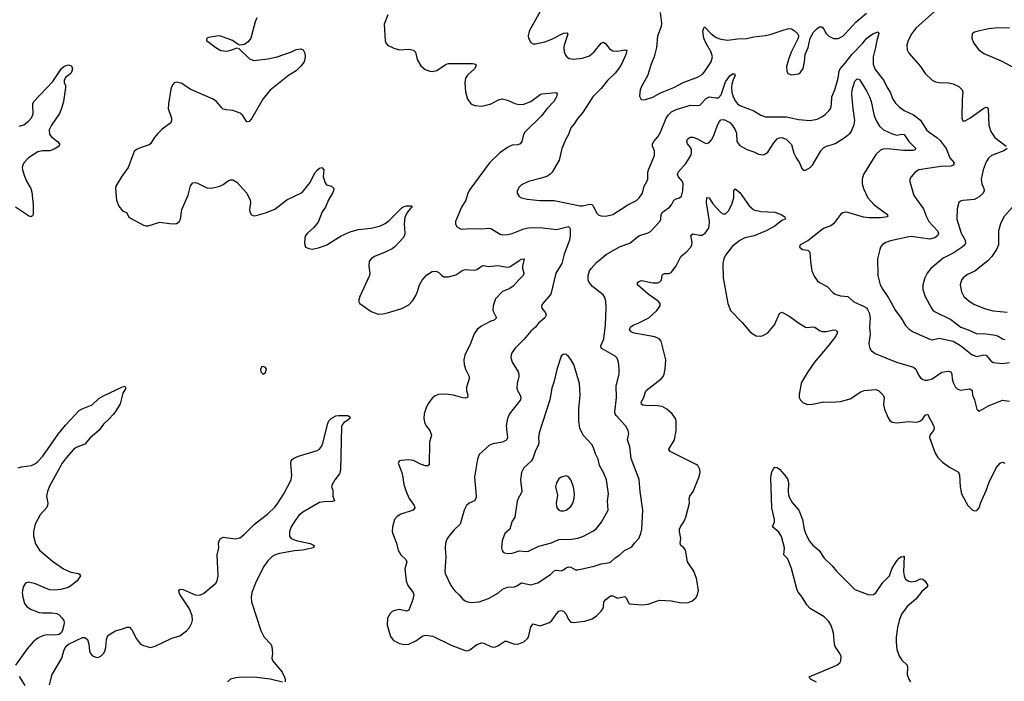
# Model space of a CAD drawing. Header units: inches. Extents: x 1305449 to 1407403, y 744709 to 841554.
# Tile 13 of 114: x 1324835 to 1333225, y 774213 to 779848. Entities that reach past the tile are written whole.
import ezdxf

# ---------------------------------------------------------------- set-up
doc = ezdxf.new("R2010")
doc.units = ezdxf.units.IN
doc.header["$MEASUREMENT"] = 0
doc.layers.add('B3727', color=7, linetype='Continuous')
doc.layers.add('B3737', color=7, linetype='Continuous')

msp = doc.modelspace()

# ---------------------------------------------------------------- linework, layer by layer
at = {"layer": 'B3727', "color": 6}
for points, elevation in [([(1329298.7, 779970), (1329175.1, 779750), (1329167.3, 779710), (1329169.7, 779690), (1329190, 779653.4), (1329210, 779643.1), (1329230, 779642.9), (1329310, 779659.9), (1329370, 779682.1), (1329470, 779732.1), (1329495.7, 779735.7), (1329505.3, 779725.3), (1329474.1, 779630), (1329470.4, 779610), (1329473.7, 779573.7), (1329485.1, 779545.1), (1329497, 779530), (1329517.4, 779517.4), (1329550, 779510.7), (1329630, 779521), (1329690, 779541), (1329730, 779574.3), (1329790, 779646.7), (1329810, 779656.8), (1329830, 779641.6), (1329859.9, 779599.9), (1329890, 779581.7), (1329930, 779579.6), (1329991.5, 779591.5), (1330000, 779589.4)], 1400), ([(1326856.2, 779863.8), (1326841.1, 779830), (1326803.6, 779690), (1326782.2, 779657.8), (1326750, 779635.1), (1326710.9, 779630.9), (1326695.5, 779635.5), (1326648.7, 779670), (1326550, 779707.7), (1326530, 779709), (1326443.2, 779696.8), (1326428.1, 779690), (1326428, 779670), (1326505.2, 779610), (1326550, 779586.1), (1326599.5, 779580.5), (1326633.2, 779586.8), (1326687.5, 779607.5), (1326703.4, 779603.4), (1326793.4, 779513.4), (1326830, 779501.4), (1326950, 779513.4), (1327030, 779530.1), (1327150, 779574.4), (1327190, 779594), (1327230, 779600.9), (1327250.5, 779590.5), (1327263.2, 779563.2), (1327267.5, 779530), (1327258.2, 779490), (1327230, 779451), (1327190, 779412.4), (1327126.3, 779373.7), (1326970, 779247.1), (1326906.3, 779170), (1326810, 779002.4), (1326790, 778982), (1326770, 778978.4), (1326734.3, 779034.3), (1326712.7, 779052.7), (1326650, 779073.6), (1326590, 779079), (1326570, 779085.2), (1326555.9, 779095.9), (1326511.2, 779150), (1326484, 779170), (1326294.1, 779254.1), (1326210, 779306.5), (1326170, 779316.2), (1326150.2, 779309.8), (1326133.1, 779286.9), (1326123.3, 779256.7), (1326101.9, 779130), (1326101.2, 779090), (1326128, 779010), (1326128.4, 778990), (1326122, 778970), (1326050, 778914.4), (1326010, 778876.8), (1325979.7, 778840.3), (1325950, 778791.7), (1325938.1, 778781.9), (1325870, 778759.9), (1325830, 778741.4), (1325810, 778726), (1325760.5, 778590), (1325702.7, 778510), (1325654.2, 778430), (1325650.2, 778410), (1325660.9, 778310), (1325679.8, 778259.8), (1325710, 778219), (1325744.8, 778204.8), (1325764.2, 778170), (1325777.7, 778157.7), (1325890, 778097), (1325910, 778092), (1325930, 778093.4), (1326030, 778123.1), (1326110, 778111.8), (1326150, 778108.9), (1326170, 778112), (1326193.3, 778126.7), (1326205.4, 778150), (1326215.5, 778230), (1326270, 778352.7), (1326290, 778432.4), (1326310, 778459.7), (1326330, 778462.2), (1326350, 778456.6), (1326430, 778416.9), (1326470, 778411.5), (1326540.9, 778430), (1326570, 778444.9), (1326610, 778474.7), (1326630, 778482.7), (1326650, 778483.2), (1326684.9, 778464.9), (1326771.3, 778370), (1326797.8, 778310), (1326800.7, 778290), (1326793, 778230), (1326795.5, 778210), (1326810, 778184.6), (1326830, 778178.2), (1326850, 778180.2), (1326930, 778203.2), (1327010, 778234.8), (1327110, 778313.2), (1327242.8, 778377.2), (1327310, 778462), (1327350, 778542.7), (1327373.5, 778570), (1327390, 778582.6), (1327410, 778588.8), (1327425.2, 778570), (1327422, 778510), (1327437.6, 778457.6), (1327450, 778442.3), (1327490.6, 778430), (1327511.6, 778410), (1327509, 778390), (1327499.7, 778370), (1327466.3, 778313.7), (1327440.7, 778250), (1327413.4, 778210), (1327377, 778123), (1327342.5, 778077.5), (1327287.3, 778030), (1327271.4, 778010), (1327263.9, 777990), (1327262.3, 777942.3), (1327270.4, 777910.4), (1327297.7, 777897.7), (1327330, 777894.7), (1327390, 777907.5), (1327452, 777930), (1327573, 778007), (1327650, 778042), (1327718, 778062), (1327830, 778071), (1327910, 778092.9), (1327950, 778112.9), (1327983.8, 778136.2), (1328090, 778245), (1328110, 778256.5), (1328130, 778261.3), (1328170, 778263), (1328178.7, 778250), (1328162.4, 778237.6), (1328135.7, 778204.3), (1328116.8, 778163.2), (1328109.8, 778110), (1328117.2, 778030), (1328113.1, 778010), (1328102.1, 777990), (1328030, 777912.4), (1328010, 777896.6), (1327950, 777867), (1327857.2, 777830), (1327828.4, 777810), (1327811.6, 777790), (1327809.6, 777750), (1327819.3, 777690), (1327815.4, 777670), (1327732.7, 777490), (1327722, 777450), (1327733.4, 777430), (1327830, 777362.2), (1327890, 777341.1), (1327930, 777341.7), (1327970, 777350.1), (1328092.1, 777387.9), (1328150, 777418.8), (1328184.5, 777455.5), (1328210, 777498.2), (1328225.8, 777534.2), (1328242.1, 777590), (1328263.7, 777630), (1328304.8, 777675.2), (1328350, 777702), (1328370, 777706.2), (1328390, 777703.8), (1328410, 777692.8), (1328430, 777671.8), (1328450, 777659.1), (1328490, 777658), (1328550, 777675.3), (1328610, 777714.8), (1328630, 777719.2), (1328710, 777714.2), (1328730, 777719.3), (1328770, 777749.4), (1328786.5, 777753.5), (1328830, 777745.3), (1328910, 777755.1), (1328990, 777739.5), (1329010, 777742.6), (1329090, 777798.1), (1329110, 777807.5), (1329132.9, 777810), (1329118.6, 777750), (1329119.4, 777730), (1329130.8, 777690), (1329124.9, 777670), (1329086.6, 777633.4), (1329040.6, 777579.4), (1329010, 777558.9), (1328948.4, 777531.6), (1328890.4, 777470), (1328868.9, 777410), (1328865.8, 777370), (1328897.5, 777310), (1328895, 777305), (1328877.7, 777290), (1328850, 777281.2), (1328765, 777235), (1328732, 777208), (1328708.7, 777171.3), (1328676.8, 777090), (1328628.4, 776990), (1328618.8, 776950), (1328621.9, 776910), (1328634.9, 776870), (1328663.8, 776810), (1328664.2, 776790), (1328641.2, 776718.8), (1328643, 776690), (1328653.8, 776650), (1328651.5, 776630), (1328630, 776624.3), (1328610, 776626.8), (1328530, 776650.5), (1328490, 776656.6), (1328430, 776658.9), (1328404.5, 776655.5), (1328375, 776645), (1328352, 776628), (1328323.2, 776590), (1328301.2, 776550), (1328281.1, 776490), (1328277.5, 776450), (1328287.1, 776410), (1328297.3, 776390), (1328330, 776349.4), (1328343.8, 776310), (1328328.1, 776250), (1328322.8, 776057.2), (1328312.6, 776047.4), (1328290, 776048.3), (1328244.9, 776064.9), (1328190, 776092.6), (1328150, 776098.9), (1328085.3, 776094.7), (1328070, 776089.5), (1328058.9, 776070), (1328090.1, 775990.1), (1328100.9, 775950), (1328108.8, 775890), (1328127.4, 775830), (1328153.8, 775770), (1328195.1, 775710), (1328202.2, 775690), (1328188.7, 775670), (1328083.7, 775636.3), (1328050, 775616.8), (1328029.4, 775590), (1328011.3, 775530), (1328009.8, 775490), (1328013.9, 775470), (1328044.3, 775390), (1328059, 775330), (1328082.9, 775290), (1328125.1, 775250), (1328132.5, 775230), (1328117, 775170), (1328128.9, 775070), (1328143.1, 775030), (1328186.2, 774970), (1328191.9, 774950), (1328186.1, 774910), (1328150, 774819.6), (1328130, 774811), (1328070, 774823.9), (1328030, 774816.8), (1328010, 774807.4), (1327990.3, 774790), (1327969.4, 774750), (1327966.4, 774690), (1327993.5, 774593.5), (1328021.4, 774561.4), (1328070, 774534.5), (1328110, 774525.6), (1328150, 774530.2), (1328210, 774558), (1328270, 774601.7), (1328295.3, 774604.7), (1328356.3, 774596.3), (1328510, 774520.1), (1328630, 774474.4), (1328650, 774473.1), (1328670, 774480.6), (1328730, 774526.6), (1328770, 774541), (1328790, 774539.2), (1328850, 774508.8), (1328870, 774504.6), (1328890, 774506.3), (1328910, 774514.3), (1328970, 774554.5), (1328983.8, 774556.2), (1329050, 774530.1), (1329088.6, 774531.4), (1329130, 774549.4), (1329162.7, 774577.3), (1329170.4, 774590), (1329190, 774675.6), (1329210, 774703.9), (1329270, 774684.6), (1329350, 774712.7), (1329370, 774730.7), (1329410, 774789), (1329430, 774809.1), (1329450, 774815.6), (1329470, 774809.5), (1329490, 774783.5), (1329510, 774738.6), (1329530, 774715.9), (1329550, 774713), (1329650, 774725.9), (1329713.9, 774746.1), (1329750, 774769.5), (1329790, 774810.8), (1329803.9, 774830), (1329810, 774847.6), (1329813.1, 774890), (1329828.9, 774910), (1329870, 774941.9), (1329890, 774941), (1329930, 774921.7), (1329990, 774934.2), (1330000, 774925.8)], 1200), ([(1327971.4, 779888.6), (1327940.8, 779810), (1327948.6, 779668.6), (1327953.6, 779650), (1327968.9, 779630), (1328023.9, 779603.9), (1328070, 779591.3), (1328150, 779596.9), (1328189.5, 779589.5), (1328207.2, 779570), (1328222.3, 779510), (1328254.2, 779454.2), (1328290, 779423.8), (1328330, 779408.6), (1328350, 779406.3), (1328390, 779414.4), (1328469, 779470), (1328490, 779475.5), (1328694.3, 779474.3), (1328722.4, 779470), (1328723, 779450), (1328710.6, 779430), (1328650, 779375.5), (1328632.6, 779350), (1328626.6, 779310), (1328634.1, 779234.1), (1328651, 779171), (1328676.5, 779136.5), (1328690, 779126), (1328715.7, 779115.7), (1328770, 779110.1), (1328810, 779118.5), (1328852.2, 779132.2), (1328913.8, 779166.2), (1328947.1, 779172.9), (1328990, 779162.3), (1329052.8, 779132.8), (1329090, 779126.2), (1329130, 779127.2), (1329190, 779150.9), (1329270, 779210.7), (1329284.5, 779215.5), (1329407.5, 779227.5), (1329416, 779216), (1329410.1, 779190), (1329387.5, 779150), (1329329.7, 779090.3), (1329281.6, 779030), (1329139.3, 778890), (1329127.8, 778870), (1329112.9, 778810), (1329098.8, 778790), (1329078.3, 778781.7), (1329030, 778778.6), (1328990, 778760.2), (1328925.9, 778714.1), (1328837.5, 778630), (1328670, 778401.9), (1328654.6, 778370), (1328636.7, 778310), (1328599, 778250), (1328547.8, 778130), (1328548, 778110), (1328557.7, 778090), (1328590, 778067.5), (1328610, 778064.8), (1328670, 778070.7), (1328770, 778067.4), (1328830, 778073.4), (1328850, 778068.5), (1328930, 778021.7), (1328950, 778016), (1328990, 778017.8), (1329030, 778026.4), (1329130, 778067.6), (1329170, 778076.4), (1329270, 778077.7), (1329410, 778059.9), (1329510, 778087), (1329519.2, 778079.2), (1329525.2, 778065.2), (1329525.7, 778010), (1329518.9, 777970), (1329473.2, 777850), (1329453.9, 777770), (1329403, 777690), (1329361.1, 777510), (1329291.3, 777430), (1329281.5, 777410), (1329284.4, 777390), (1329314.7, 777350), (1329319.6, 777330), (1329308.4, 777310), (1329255.7, 777264.3), (1329228.7, 777230), (1329190, 777194.7), (1329132.7, 777127.3), (1329057.8, 777050), (1329029.3, 777010), (1329022.3, 776990), (1329019.7, 776970), (1329030.1, 776930), (1329082.1, 776850), (1329089.4, 776830), (1329089.1, 776810), (1329073.9, 776750), (1329071.8, 776710), (1329075.7, 776690), (1329099, 776650), (1329105.4, 776630), (1329101, 776610), (1329008.3, 776490), (1328990.7, 776450), (1328981.4, 776390), (1328991.1, 776290), (1328986.3, 776273.7), (1328976.5, 776263.5), (1328950, 776250.7), (1328865.6, 776234.4), (1328836.8, 776223.2), (1328750, 776144.6), (1328735.3, 776104.7), (1328709.2, 775950.8), (1328724.4, 775790), (1328722.3, 775770), (1328708.9, 775751.1), (1328663.7, 775730), (1328642.8, 775710), (1328622.6, 775670), (1328588.7, 775551.3), (1328536.4, 775503.6), (1328491.9, 775450), (1328475.4, 775424.6), (1328462.1, 775390), (1328459, 775350), (1328464.7, 775270), (1328456.2, 775150), (1328460.5, 775130), (1328509.4, 775029.4), (1328542.3, 774982.3), (1328579.4, 774950), (1328610, 774911.4), (1328630, 774897.7), (1328650, 774889.4), (1328684.1, 774884.1), (1328750, 774889.8), (1328830, 774917.1), (1328913.6, 774966.4), (1328950, 774996.5), (1328990, 775014.6), (1329050, 775018.6), (1329070, 775025.3), (1329110, 775051.9), (1329190, 775035.7), (1329248.9, 775051.1), (1329356.6, 775123.4), (1329390, 775152.6), (1329410, 775159.3), (1329450, 775154.4), (1329470, 775161.7), (1329490, 775178.9), (1329510, 775188.8), (1329530, 775185.8), (1329570, 775163.7), (1329590, 775163.2), (1329730, 775193.3), (1329790, 775214.9), (1329850, 775220.7), (1329870, 775228.7), (1329910, 775264.2), (1329949.7, 775290.3), (1329990, 775328.8), (1330000, 775333.6)], 1300), ([(1330000, 779552.5), (1329991.2, 779530), (1329962.9, 779470), (1329936.5, 779430), (1329907.5, 779392.5), (1329844.6, 779330), (1329790, 779261), (1329718.1, 779190), (1329630, 779055), (1329590.6, 779009.4), (1329559.9, 778960.1), (1329532.2, 778927.8), (1329512.4, 778870), (1329489.3, 778830), (1329454.2, 778750), (1329432.4, 778650), (1329372, 778550), (1329351.8, 778528.2), (1329326.5, 778513.5), (1329270, 778493.9), (1329170, 778469.4), (1329110, 778441.2), (1329090, 778421.2), (1329074.8, 778390), (1329074.4, 778370), (1329090, 778343), (1329109.7, 778329.7), (1329158.5, 778318.5), (1329267.1, 778307.1), (1329390, 778306.5), (1329610, 778263), (1329630, 778261.8), (1329690, 778277.2), (1329710, 778274.7), (1329721.2, 778261.2), (1329750, 778204.1), (1329770, 778183.8), (1329790, 778176.8), (1329830, 778175.3), (1329890, 778188.7), (1330000, 778261)], 1400), ([(1324830, 778940.8), (1324870, 778951.8), (1324910, 778984.7), (1324932.7, 779010), (1324944, 779030), (1324948.7, 779050), (1324945.7, 779110), (1324947.1, 779130), (1324954.8, 779150), (1325117.3, 779322.7), (1325190, 779430.9), (1325210, 779448.9), (1325230, 779458.3), (1325250, 779463.8), (1325275.3, 779455.3), (1325283.8, 779430), (1325280.4, 779410), (1325270, 779389.5), (1325224.8, 779355.2), (1325214.4, 779330), (1325214.4, 779310), (1325224.4, 779290), (1325225.7, 779270), (1325207.5, 779150), (1325192.5, 779090), (1325174.6, 779050), (1325106.9, 778950), (1325087.3, 778910), (1325090.2, 778870), (1325107.9, 778847.9), (1325157.2, 778810), (1325175.2, 778790), (1325172.3, 778770), (1325130, 778744.8), (1325092, 778730), (1325028.5, 778731.5), (1324990, 778723.4), (1324910, 778669.9), (1324871.5, 778630), (1324860.3, 778610), (1324855.6, 778590), (1324858.2, 778570), (1324875, 778515), (1324893.2, 778473.2), (1324931.1, 778410), (1324939, 778379), (1324948.6, 778271.4), (1324950.1, 778190), (1324944.1, 778175.9), (1324930, 778168.3), (1324910, 778176.2), (1324799.9, 778250)], 1100), ([(1330000, 776385.7), (1329997.8, 776390), (1329916.2, 776476.2), (1329908.2, 776490), (1329906, 776506), (1329921.3, 776630), (1329916.3, 776730), (1329943.6, 776830), (1329944.2, 776870), (1329937.1, 776930), (1329925.5, 776965.5), (1329910, 776983.2), (1329790.4, 777050.4), (1329786.7, 777070), (1329811.4, 777130), (1329825.7, 777250), (1329833, 777390), (1329830.7, 777450), (1329821.9, 777481.9), (1329805.7, 777505.7), (1329714.7, 777574.7), (1329687.8, 777610), (1329679, 777630), (1329677.9, 777670), (1329690.6, 777709.4), (1329703.9, 777730), (1329750, 777779.9), (1329833.1, 777846.9), (1329947.1, 777912.9), (1330000, 777932.8)], 1300), ([(1324821.1, 776030), (1324850, 776039.2), (1324936.9, 776050), (1324970, 776066.9), (1324990, 776084.8), (1325031.2, 776130), (1325162.5, 776317.5), (1325225.8, 776394.2), (1325341.6, 776518.4), (1325366.9, 776533.1), (1325453.4, 776566.6), (1325510, 776620.2), (1325550, 776645.4), (1325710, 776722), (1325730, 776727.7), (1325738.3, 776710), (1325714.3, 776665.7), (1325690, 776575.8), (1325650.1, 776510), (1325630, 776485), (1325594.9, 776445.1), (1325550, 776404.4), (1325507.8, 776350), (1325434, 776286), (1325390, 776234), (1325315.3, 776204.7), (1325293, 776187), (1325230, 776115.9), (1325196.9, 776070), (1325087.2, 775870), (1325070.8, 775830), (1325062.6, 775790), (1325073.9, 775730), (1325072.8, 775710), (1325066.1, 775693.9), (1325010.1, 775630), (1324966.2, 775550), (1324953.1, 775490), (1324951.7, 775450), (1324970, 775384), (1325003.2, 775330), (1325115.5, 775235.5), (1325208.4, 775170), (1325270, 775141.5), (1325337.3, 775130), (1325345.2, 775125.2), (1325352.1, 775110), (1325325.8, 775070), (1325270, 775025.3), (1325247.2, 775012.8), (1325185.1, 774994.9), (1325130, 774988.9), (1325090, 774993), (1324970, 775043.4), (1324910, 775057.3), (1324883.1, 775050), (1324863.6, 775016.4), (1324856.2, 774970), (1324860.5, 774930), (1324876.3, 774876.3), (1324895.6, 774850), (1324927.7, 774827.7), (1325000.4, 774800.4), (1325030, 774795.9), (1325110, 774796.2), (1325150.6, 774790), (1325170, 774779.5), (1325194.4, 774754.4), (1325210.3, 774730), (1325213.6, 774713.6), (1325212.4, 774690), (1325200.2, 774650), (1325190, 774629.7), (1325170, 774612.8), (1325133, 774607), (1325070, 774609), (1325037.3, 774602.7), (1324990, 774580.3), (1324950.1, 774549.9), (1324898.8, 774490), (1324798, 774350)], 1100), ([(1325090, 774182.8), (1325111.3, 774270), (1325195.2, 774410), (1325210, 774474), (1325227.1, 774510), (1325250, 774530.2), (1325370, 774587.2), (1325390, 774584.9), (1325412.4, 774570), (1325424.2, 774530), (1325430.3, 774470), (1325438.9, 774450), (1325456.4, 774430), (1325490, 774416.9), (1325510, 774419.5), (1325529.4, 774430), (1325550, 774450.6), (1325560.5, 774470), (1325570, 774502), (1325573.8, 774570), (1325579.8, 774590), (1325593.5, 774610), (1325650, 774642.7), (1325710, 774658.7), (1325750, 774675.4), (1325770, 774674.2), (1325790, 774652.3), (1325830, 774574.6), (1325865.3, 774530), (1325890, 774517.3), (1325950, 774502.3), (1325990, 774513), (1326130, 774581.5), (1326199, 774601), (1326257.4, 774642.6), (1326283.1, 774670), (1326302.6, 774710), (1326306.8, 774733.2), (1326303.4, 774770), (1326281.2, 774830), (1326202.4, 774950), (1326192.8, 774970), (1326190, 774990.4), (1326203.3, 774996.7), (1326226.4, 774993.6), (1326330, 774949.6), (1326370, 774946.7), (1326399.9, 774960.1), (1326505.3, 775050), (1326517.3, 775070), (1326526.8, 775110), (1326517.8, 775290), (1326530.8, 775349.2), (1326529.8, 775390), (1326534.1, 775410), (1326545.3, 775430), (1326570, 775441.2), (1326670, 775426.6), (1326710, 775435.7), (1326750, 775466.3), (1326835.3, 775550), (1326950, 775639.1), (1327010, 775696.5), (1327030, 775722), (1327085.3, 775810), (1327146.9, 775930), (1327152.7, 775970), (1327143.9, 776070), (1327148.2, 776090), (1327157.4, 776102.7), (1327170, 776113.1), (1327209.8, 776130.2), (1327370, 776178.9), (1327390, 776190.4), (1327406.8, 776213.2), (1327418.7, 776241.3), (1327459.1, 776410), (1327468.8, 776431.2), (1327488.4, 776450), (1327530, 776472.9), (1327550, 776476.1), (1327630, 776475.5), (1327646.8, 776466.8), (1327647.7, 776450), (1327623, 776430), (1327600.7, 776419.2), (1327581.6, 776398.4), (1327576.1, 776383.9), (1327569.2, 776010.8), (1327559.6, 775980.4), (1327520.7, 775930), (1327497.5, 775890), (1327492.1, 775870), (1327502.3, 775842.3), (1327504.3, 775790), (1327516.9, 775750), (1327496.9, 775743.1), (1327430, 775742.2), (1327390, 775735.1), (1327246.1, 775653.9), (1327213.8, 775626.2), (1327187.9, 775592.1), (1327148.6, 775530), (1327133.4, 775490), (1327134.4, 775450), (1327149.2, 775429.2), (1327190, 775413.1), (1327310, 775387.3), (1327344.9, 775370), (1327338, 775350), (1327243.7, 775330), (1327176.5, 775323.5), (1327050, 775300.8), (1327012.2, 775290), (1326985, 775275), (1326950, 775240.5), (1326912.6, 775187.4), (1326843.9, 775050), (1326812.2, 774970), (1326806.5, 774930), (1326811, 774890), (1326890, 774644.9), (1326916.8, 774590), (1326975.2, 774530), (1326984.5, 774510), (1326988, 774450), (1326983.6, 774410), (1326990.2, 774390), (1327070.1, 774290), (1327092.1, 774247.9), (1327097.8, 774230), (1327097.4, 774210)], 1100), ([(1324830, 774254.9), (1324878.4, 774178.4)], 1100), ([(1327074.2, 774205.8), (1326970, 774229.9), (1326854.4, 774245.6), (1326730, 774248.7), (1326676.5, 774243.5), (1326630.1, 774229.9), (1326604.4, 774210)], 1100)]:
    msp.add_lwpolyline(points, dxfattribs=dict(at, elevation=elevation))
for points, elevation in [([(1329470, 776998.4), (1329450, 776982), (1329411.5, 776868.5), (1329387.7, 776770), (1329368.1, 776710), (1329353.2, 776610), (1329260.9, 776330), (1329254.4, 776290), (1329258.5, 776250), (1329255.9, 776230), (1329226.1, 776170), (1329206.9, 776110), (1329191.7, 776088.3), (1329129.2, 776030.8), (1329110.4, 775990), (1329101.3, 775930), (1329113, 775830), (1329106.3, 775810), (1329081.6, 775770), (1329073.7, 775746.3), (1329052.5, 775610), (1329028.3, 775570), (1329010.8, 775509.2), (1328969.1, 775470.9), (1328946.4, 775410), (1328940.3, 775350), (1328945.8, 775325.8), (1328953.7, 775313.7), (1328966.2, 775306.2), (1328990, 775302.1), (1329030, 775303), (1329050, 775308.9), (1329090, 775324.2), (1329150, 775318.8), (1329170, 775322.3), (1329257.2, 775362.8), (1329367.7, 775392.3), (1329430, 775420.3), (1329535.7, 775424.3), (1329590, 775433.3), (1329633.3, 775446.7), (1329725, 775495), (1329750, 775515.6), (1329792.6, 775567.4), (1329848.5, 775670), (1329844.4, 775750), (1329851.7, 775810), (1329835.7, 775930), (1329810.8, 775990.8), (1329774.5, 776050), (1329765.3, 776105.3), (1329740.3, 776150), (1329721.9, 776210), (1329708.9, 776230), (1329635.9, 776310), (1329608.3, 776368.3), (1329598.3, 776430), (1329599.5, 776530), (1329610.6, 776650), (1329605.5, 776750), (1329557.6, 776910), (1329530, 776954.4), (1329510, 776979.8), (1329490, 776996.5)], 1400), ([(1326910, 776894.7), (1326898.8, 776890), (1326887, 776870), (1326890, 776847.3), (1326910, 776828.8), (1326930, 776843), (1326936.9, 776870), (1326930, 776885.2)], 1200), ([(1329490, 775961.8), (1329450, 775951.5), (1329430, 775936.2), (1329410, 775903.5), (1329401.7, 775870), (1329417, 775797), (1329407.4, 775727.4), (1329410.8, 775690.8), (1329429.4, 775670), (1329444.9, 775664.9), (1329470, 775663.8), (1329490, 775669.4), (1329530, 775700.7), (1329548.4, 775730), (1329559.4, 775770), (1329563.6, 775810), (1329555, 775870), (1329530.3, 775930), (1329510, 775955.3)], 1500)]:
    msp.add_lwpolyline(points, close=True, dxfattribs=dict(at, elevation=elevation))
at = {"layer": 'B3737', "color": 6}
for points, elevation in [([(1332630, 779918.6), (1332470, 779775.4), (1332437.1, 779730), (1332406.3, 779670), (1332394.3, 779630), (1332397.1, 779590), (1332410, 779562), (1332510.2, 779450), (1332550, 779388.4), (1332610, 779333.2), (1332638.9, 779318.9), (1332670, 779311.8), (1332750, 779309.7), (1332790, 779302.1), (1332837.6, 779277.6), (1332865.5, 779250), (1332871.8, 779230), (1332864.3, 779170), (1332861.5, 779010), (1332870, 778985.5), (1332890, 778986.5), (1332930, 779010.1), (1333050, 779094.5), (1333070, 779103.1), (1333079.6, 779099.6), (1333088.5, 779088.5), (1333091.4, 778950), (1333110, 778896.6), (1333143.5, 778843.5), (1333240.8, 778770)], 1500), ([(1330293.3, 779910), (1330303.1, 779816.9), (1330300.9, 779790), (1330270, 779706.2), (1330261, 779610), (1330241.1, 779530), (1330216.1, 779470), (1330183.9, 779370), (1330138.8, 779290), (1330122.1, 779250), (1330115.9, 779195.9), (1330130, 779167.2), (1330150, 779163.8), (1330166.8, 779166.8), (1330230, 779187.4), (1330295.5, 779224.5), (1330410, 779271.1), (1330488.5, 779311.5), (1330610, 779357), (1330650, 779381.9), (1330670, 779402.3), (1330726, 779490), (1330737.1, 779530), (1330728.2, 779570), (1330684.1, 779644.1), (1330665.5, 779690), (1330656.4, 779750), (1330660.5, 779770), (1330670, 779786.2), (1330728, 779728), (1330770, 779696.1), (1330810, 779681.9), (1330870, 779674), (1330950, 779684.3), (1331030, 779687), (1331090, 779701.6), (1331186.9, 779713.1), (1331230, 779722.7), (1331350, 779762.7), (1331390, 779771.3), (1331410, 779769.3), (1331434.9, 779754.9), (1331461.6, 779730), (1331470.2, 779710), (1331468.8, 779690), (1331409.4, 779570), (1331384.7, 779510), (1331368.9, 779450), (1331370.3, 779410.3), (1331380.5, 779390), (1331410, 779379.5), (1331470, 779387.4), (1331484.9, 779395.1), (1331510, 779430.7), (1331523.2, 779490), (1331528.1, 779550), (1331552.2, 779610), (1331571.2, 779690), (1331599.9, 779740.1), (1331630, 779773.8), (1331650, 779785.6), (1331670, 779786.7), (1331688.1, 779768.1), (1331707.5, 779730), (1331730, 779708.4), (1331770, 779688.7), (1331810, 779687.6), (1331850, 779708.6), (1331870, 779726.3), (1331961, 779830), (1332050, 779904.1)], 1500), ([(1333270, 779775.8), (1333170, 779778.7), (1333090.9, 779769.1), (1332990, 779748), (1332970, 779742), (1332952, 779728), (1332946.7, 779690), (1332962.6, 779650), (1333008.8, 779590), (1333050, 779558.4), (1333198.3, 779498.3), (1333290, 779448)], 1600), ([(1330000, 778261), (1330010, 778267.6), (1330090, 778308.3), (1330113.2, 778330), (1330140.5, 778370), (1330155.1, 778430), (1330179.9, 778470), (1330187.1, 778490), (1330188.4, 778548.4), (1330193.1, 778570), (1330243.6, 778690), (1330242.6, 778730), (1330226.7, 778770), (1330226.9, 778790), (1330237, 778810), (1330271.2, 778850), (1330296.5, 778890), (1330342.5, 779010), (1330362.6, 779037.4), (1330390, 779062.2), (1330430, 779084), (1330550, 779119.4), (1330610, 779116.4), (1330630, 779120.9), (1330684.3, 779175.7), (1330710, 779189.8), (1330770, 779180.9), (1330790, 779183.6), (1330811.2, 779208.8), (1330850, 779318.5), (1330884.5, 779370), (1330910, 779387.3), (1330925.5, 779385.5), (1330930.7, 779370.7), (1330916.7, 779343.3), (1330902.4, 779297.6), (1330899.2, 779270), (1330902.3, 779230), (1330914, 779190), (1330932.8, 779152.8), (1330950.2, 779130.2), (1330970, 779117.4), (1331090, 779072.7), (1331150, 779033.9), (1331190, 779021.8), (1331370, 779019), (1331470, 778998.8), (1331570, 778990), (1331630, 779000.2), (1331670, 779020), (1331698.7, 779041.3), (1331729.2, 779070.8), (1331745.3, 779094.7), (1331753.5, 779126.5), (1331755.1, 779190), (1331779.8, 779250), (1331808.8, 779350), (1331817.6, 779410), (1331826.6, 779430), (1331866.6, 779473.4), (1331925.6, 779550), (1332016.4, 779643.6), (1332050, 779686.3), (1332070, 779704.9), (1332110, 779730), (1332150, 779745.4), (1332156.4, 779730), (1332138, 779670), (1332127.5, 779610), (1332105.9, 779530), (1332107.8, 779470), (1332123.7, 779423.7), (1332199.5, 779330), (1332227.5, 779270), (1332253, 779230), (1332275.8, 779170), (1332298.1, 779138.1), (1332330, 779105.5), (1332370, 779074.5), (1332450, 779036.7), (1332510.8, 778990.8), (1332560.9, 778910), (1332583.4, 778890), (1332650, 778845.6), (1332677.8, 778817.8), (1332730, 778750), (1332761.1, 778670), (1332796.6, 778630), (1332792.7, 778610), (1332770, 778600.9), (1332683.1, 778596.9), (1332495.6, 778570), (1332466, 778550), (1332430.2, 778510), (1332420.5, 778490), (1332418.7, 778470), (1332453.9, 778350), (1332535.8, 778235.8), (1332560.3, 778170), (1332581.3, 778130), (1332654.1, 778050), (1332662.5, 778030), (1332659.6, 778010), (1332633.4, 777990), (1332590, 777979), (1332430, 778001.4), (1332410, 777999.3), (1332254.8, 777965.2), (1332216.2, 777950), (1332188.1, 777931.9), (1332170.8, 777910), (1332162.7, 777890), (1332144.8, 777810), (1332146.8, 777670), (1332167.7, 777590), (1332189.5, 777550), (1332238.6, 777478.6), (1332296.4, 777370), (1332347.1, 777307.1), (1332383.8, 777243.8), (1332413, 777213), (1332448.8, 777188.8), (1332590, 777125.8), (1332610, 777122.6), (1332670, 777134.3), (1332789.1, 777109.1), (1332850, 777074.2), (1332950, 776992.1), (1332990, 776979.6), (1333050, 776992.7), (1333070, 776990.5), (1333110, 776941), (1333130, 776929), (1333210, 776919.1), (1333267.8, 776927.8)], 1400), ([(1330000, 779589.4), (1330007.6, 779587.6), (1330006.8, 779570), (1330000, 779552.5)], 1400), ([(1330000, 777932.8), (1330034.3, 777945.7), (1330110, 778006.1), (1330188.7, 778031.3), (1330210, 778043.2), (1330289.6, 778130), (1330296.9, 778150), (1330301.7, 778190), (1330311.5, 778208.5), (1330372.9, 778250), (1330390.2, 778270), (1330410, 778312.1), (1330430, 778323.4), (1330456.1, 778330), (1330474.3, 778345.7), (1330486.7, 778390), (1330487.3, 778450), (1330481.9, 778470), (1330448.8, 778510), (1330439.4, 778530), (1330444.4, 778550), (1330510, 778621.7), (1330554.4, 778690), (1330559.7, 778710), (1330558.5, 778738.5), (1330550, 778758.8), (1330524, 778790), (1330519.5, 778810), (1330526.3, 778830), (1330538.4, 778841.6), (1330550, 778847.8), (1330570, 778847.9), (1330610, 778833.6), (1330670, 778797.9), (1330690, 778793.4), (1330710, 778800.9), (1330730, 778824), (1330750, 778861.6), (1330780.9, 778950), (1330798, 778982), (1330810, 778994.2), (1330830, 778997.1), (1330850, 778992.5), (1330890, 778968.5), (1330910, 778946.7), (1330931.5, 778910), (1330941.3, 778881.3), (1330946, 778810), (1330970, 778775.5), (1331030, 778742.9), (1331090, 778721.5), (1331130, 778701.4), (1331170, 778696.7), (1331190, 778704.5), (1331210, 778720.3), (1331260.1, 778799.9), (1331290, 778832.7), (1331310, 778842.1), (1331330, 778843.8), (1331364.5, 778830), (1331410, 778784.2), (1331431.8, 778710), (1331450, 778672.3), (1331479.5, 778630), (1331499.6, 778579.6), (1331510, 778567.5), (1331530, 778565.1), (1331570, 778588.3), (1331590, 778610.2), (1331661.7, 778730), (1331684.4, 778755.6), (1331710, 778770.4), (1331770, 778786.3), (1331790, 778796.4), (1331870, 778848.2), (1331910, 778882.1), (1331921.6, 778898.4), (1331944.7, 778955.3), (1331951.9, 778990), (1331936.3, 779090), (1331926.4, 779210), (1331928.8, 779250), (1331950, 779325), (1331970, 779343.9), (1331990, 779338.3), (1332050, 779240.6), (1332075.5, 779190), (1332091.1, 779150), (1332115.7, 779030), (1332131.6, 778990), (1332161.3, 778941.3), (1332196.5, 778910), (1332270, 778874.4), (1332310, 778865.6), (1332350, 778871.4), (1332370, 778869.7), (1332411.6, 778811.5), (1332469.6, 778750), (1332461.3, 778738.7), (1332445.5, 778734.5), (1332366.1, 778733.9), (1332230, 778748.2), (1332190, 778743.8), (1332170, 778735.9), (1332130, 778698.6), (1332024.3, 778530), (1332012.8, 778490), (1332012.9, 778450), (1332025, 778410), (1332062.1, 778330), (1332114.9, 778270), (1332228.1, 778190), (1332228.4, 778170), (1332170, 778160.5), (1332070, 778159.3), (1332026.1, 778166.1), (1331890, 778205.6), (1331870, 778207.7), (1331850, 778203.6), (1331829.1, 778190), (1331770, 778108.8), (1331746.5, 778093.5), (1331690, 778071.4), (1331657.3, 778050), (1331550, 777964.7), (1331484.9, 777930), (1331480.6, 777910), (1331503.7, 777890), (1331550, 777884.6), (1331568.3, 777868.3), (1331572, 777788), (1331583.7, 777710), (1331603.1, 777663.1), (1331630, 777626.2), (1331650, 777608.6), (1331715.3, 777575.3), (1331763.9, 777523.9), (1331782.7, 777510), (1331830, 777495.4), (1331890, 777490.1), (1331943.6, 777443.6), (1332030, 777404.7), (1332050, 777392.5), (1332059.9, 777379.9), (1332073.7, 777350), (1332082.7, 777310), (1332075.5, 777230), (1332081.2, 777170), (1332070.8, 777090), (1332075.6, 777055.6), (1332089.8, 777029.8), (1332125.1, 777005.1), (1332306.2, 776930), (1332450, 776889.7), (1332470.6, 776870.6), (1332496.6, 776816.6), (1332510, 776798.5), (1332530, 776784.1), (1332550, 776777.6), (1332570, 776777.1), (1332610, 776789.5), (1332692.9, 776847.1), (1332750, 776855.7), (1332770, 776850.1), (1332777.9, 776830), (1332781.5, 776790), (1332790, 776758), (1332810, 776719.2), (1332824.2, 776704.2), (1332850, 776693.9), (1332930, 776703.7), (1332950.1, 776690.1), (1332954.2, 776650), (1332970.7, 776610), (1332989.2, 776530), (1333010, 776514.9), (1333090, 776560.4), (1333210, 776607.8), (1333270, 776598.9)], 1300), ([(1333250.1, 778750), (1333220.5, 778730), (1333116.8, 778690), (1333090.9, 778669.1), (1333070, 778637.9), (1333045.4, 778570), (1333028.1, 778490), (1333032, 778450), (1333048.9, 778410), (1333052.3, 778390), (1333045.8, 778370), (1333010, 778338), (1332970, 778317.2), (1332871.5, 778308.5), (1332850, 778301.6), (1332837.2, 778290), (1332824.1, 778235.9), (1332818.9, 778150), (1332856.2, 778030), (1332891.2, 777970), (1332894.9, 777945.1), (1332888.3, 777930), (1332864.5, 777910), (1332790, 777858.4), (1332703.1, 777816.9), (1332599.4, 777730), (1332568.3, 777690), (1332546.6, 777650), (1332531.8, 777590), (1332531.5, 777550), (1332551.3, 777491.3), (1332603.5, 777390), (1332615.3, 777375.3), (1332630, 777363.9), (1332770, 777294.4), (1332854.4, 777230), (1332924.9, 777204.9), (1332990, 777173.7), (1333050, 777174.7), (1333150, 777160.4), (1333173.7, 777153.7), (1333210, 777130.1), (1333230, 777122.9)], 1500), ([(1330000, 774925.8), (1330003.1, 774923.1), (1330021.1, 774881.1), (1330030, 774872.4), (1330136.5, 774863.5), (1330190, 774869.3), (1330270, 774899.7), (1330290, 774902.8), (1330390, 774898.6), (1330470, 774880.7), (1330530, 774884), (1330563.1, 774896.9), (1330594.8, 774925.2), (1330609.8, 774950.2), (1330619.8, 774990), (1330603, 775090), (1330579.1, 775150), (1330526, 775230), (1330508.7, 775330), (1330494, 775350), (1330469.4, 775370), (1330463.2, 775390), (1330469.6, 775430.4), (1330456.4, 775490), (1330457.7, 775510), (1330465.3, 775530), (1330493.2, 775570), (1330510.7, 775610), (1330541.1, 775730), (1330539.9, 775770), (1330544.9, 775790), (1330572.2, 775830), (1330621.6, 775950), (1330632.5, 775990), (1330630, 776017.2), (1330613.5, 776050), (1330599.9, 776059.9), (1330377.5, 776170), (1330366.7, 776186.7), (1330365.6, 776190), (1330414.1, 776270), (1330428.6, 776350), (1330429.9, 776430), (1330423, 776450), (1330393.4, 776490), (1330348.2, 776530), (1330310, 776553.3), (1330270, 776559.8), (1330170, 776561.1), (1330145.4, 776565.4), (1330133.4, 776573.4), (1330129.7, 776590), (1330154.2, 776630), (1330164, 776670), (1330173.8, 776690), (1330300.2, 776790), (1330318.1, 776810), (1330327.2, 776830), (1330335.2, 776870), (1330339.2, 776950), (1330301.7, 777110), (1330284.4, 777130), (1330246, 777146), (1330070, 777179.4), (1330045.9, 777190), (1330031.7, 777210), (1330039.2, 777230), (1330055.6, 777244.4), (1330110, 777265.8), (1330194.5, 777310), (1330264.9, 777370), (1330293.2, 777410), (1330293.2, 777430), (1330275.8, 777450), (1330190.7, 777510), (1330121, 777570), (1330099.8, 777590), (1330099.3, 777610), (1330110, 777618.5), (1330133.6, 777626.4), (1330230, 777605.7), (1330273, 777607), (1330290, 777613.9), (1330302.6, 777630), (1330309, 777671), (1330318.1, 777681.9), (1330330, 777687.4), (1330370, 777685.9), (1330390, 777696.4), (1330429.7, 777750.3), (1330468.2, 777831.8), (1330516.6, 777870), (1330554.4, 777910), (1330563.4, 777930), (1330563.8, 777950), (1330552.2, 778010), (1330570, 778022.9), (1330630, 778011.3), (1330650, 778012.2), (1330676.3, 778030), (1330703.7, 778070), (1330710, 778090), (1330712.4, 778130), (1330686, 778290), (1330690, 778332.3), (1330710, 778330.1), (1330740.2, 778280.2), (1330810, 778206.1), (1330830, 778193.1), (1330850, 778194.9), (1330877.4, 778222.6), (1330903.4, 778276.6), (1330919.7, 778330), (1330918.8, 778390), (1330930, 778408.4), (1330970, 778376.1), (1331050, 778262.7), (1331090, 778228.1), (1331150, 778214.9), (1331270, 778208.7), (1331322.6, 778190), (1331353.4, 778170), (1331358.4, 778150), (1331330, 778138.4), (1331268.9, 778090), (1331196.3, 778050), (1331093.1, 778006.9), (1331014, 777990), (1330970, 777967.9), (1330910, 777918.4), (1330850, 777843.3), (1330834.7, 777810), (1330827.1, 777770), (1330828.6, 777648.6), (1330869.4, 777429.4), (1330892.5, 777370), (1330990, 777268.8), (1331054.3, 777194.3), (1331075.2, 777175.2), (1331110, 777155.1), (1331150, 777152.5), (1331170, 777157.9), (1331210, 777182), (1331266.4, 777250), (1331310, 777346.5), (1331330, 777357.1), (1331390, 777327), (1331479.2, 777259.2), (1331530, 777229.1), (1331550, 777225.4), (1331590, 777231.9), (1331610, 777228.4), (1331650, 777201), (1331672.1, 777192.1), (1331710, 777191.7), (1331770, 777206.9), (1331790, 777202.5), (1331802.2, 777190), (1331797.9, 777170), (1331785.1, 777150), (1331730, 777076.8), (1331606.6, 776930), (1331550.6, 776850), (1331502.9, 776770), (1331493.5, 776750), (1331475.5, 776655.5), (1331476.5, 776630), (1331487, 776607), (1331510, 776585.2), (1331551.4, 776571.4), (1331590, 776573.8), (1331686.5, 776593.5), (1331750, 776591.7), (1331830, 776596.6), (1331910, 776618.5), (1332002, 776678), (1332030, 776689.8), (1332130, 776698), (1332152.8, 776690), (1332193.6, 776650), (1332199.6, 776630), (1332196.1, 776570), (1332203.1, 776530), (1332235.7, 776455.7), (1332250, 776435), (1332270, 776419.8), (1332310, 776414.2), (1332410, 776426.3), (1332470, 776421.1), (1332490, 776423.4), (1332510, 776430.1), (1332530, 776449.6), (1332550, 776479.4), (1332570, 776488.8), (1332624.8, 776384.8), (1332626.5, 776370), (1332621.2, 776350), (1332591.2, 776310), (1332586.8, 776290), (1332635, 776155), (1332658.5, 776118.5), (1332699.4, 776079.4), (1332757.5, 776037.5), (1332833.7, 775993.7), (1332843.1, 775970), (1332847.4, 775870), (1332859, 775810), (1332914, 775710), (1332950, 775673.7), (1332970, 775664.8), (1332990, 775666.4), (1333009.9, 775690), (1333023.8, 775736.2), (1333070, 775838.6), (1333095.2, 775910), (1333154.6, 776030), (1333190, 776070.8), (1333210, 776078.3), (1333228.6, 776070)], 1200), ([(1333292.9, 778247.1), (1333220.4, 778170), (1333191.2, 778110), (1333174.1, 778050), (1333174.4, 777930), (1333158.3, 777890), (1333119.3, 777830), (1333084.6, 777795.4), (1332974.7, 777705.3), (1332910, 777676.6), (1332874.3, 777650), (1332860.3, 777630), (1332849.3, 777590), (1332858.7, 777530), (1332878.9, 777490), (1332925.3, 777450), (1332970, 777421.8), (1333065.2, 777385.2), (1333130, 777368), (1333250, 777356.5)], 1600), ([(1330000, 775333.6), (1330050, 775357.4), (1330072.5, 775390), (1330109.5, 775430.5), (1330128.8, 775471.2), (1330136, 775510), (1330144.2, 775670), (1330121.3, 775830), (1330112.6, 775932.6), (1330045.6, 776110), (1330034.5, 776210), (1330012.8, 776270), (1330024.5, 776324.5), (1330018.5, 776350), (1330000, 776385.7)], 1300), ([(1331625.7, 774205.7), (1331571.9, 774230), (1331561.5, 774250), (1331798.7, 774350), (1331822.5, 774370), (1331832.4, 774387.6), (1331834.4, 774425.6), (1331824, 774450), (1331784.6, 774510), (1331778.4, 774530), (1331770, 774626), (1331750, 774687), (1331730, 774721.9), (1331690, 774760.9), (1331570, 774833), (1331543.1, 774863.1), (1331503.4, 774930), (1331470.2, 774970), (1331460.9, 774990), (1331412.4, 775172.4), (1331390, 775234.4), (1331377.7, 775257.7), (1331346.5, 775290), (1331350.3, 775350), (1331325.4, 775445.4), (1331302.7, 775482.7), (1331248.6, 775530), (1331265.3, 775570), (1331267.4, 775590), (1331243.8, 775690), (1331234, 775950), (1331243.5, 775996.5), (1331256.6, 776023.4), (1331270, 776036), (1331290, 776033.4), (1331310, 776019.1), (1331350, 775975.5), (1331377.2, 775937.2), (1331386.1, 775906.1), (1331383.7, 775823.7), (1331387.5, 775787.5), (1331416.8, 775736.8), (1331472.8, 775670), (1331505.1, 775590), (1331519.1, 775510), (1331530, 775473.7), (1331561.4, 775410), (1331590, 775375.2), (1331647.2, 775327.2), (1331690, 775262.3), (1331756.6, 775196.6), (1331794.3, 775150), (1331950, 774996.3), (1332070, 774950.9), (1332110, 774951), (1332130, 774967.1), (1332190, 775053.7), (1332247.8, 775112.2), (1332270, 775176.5), (1332310, 775240.1), (1332330, 775261.5), (1332350, 775274.8), (1332365.7, 775274.3), (1332370, 775278), (1332366.6, 775146.6), (1332370.5, 775110), (1332383.3, 775083.3), (1332410, 775065), (1332430, 775059.5), (1332470, 775065), (1332510, 775085.2), (1332530, 775082.7), (1332550, 775065.2), (1332574.2, 775030), (1332560.1, 775010), (1332521.1, 774978.9), (1332470, 774913.3), (1332396.2, 774850), (1332350, 774784.7), (1332328.5, 774730), (1332313.8, 774670), (1332302.4, 774590), (1332302.4, 774550), (1332310, 774483.8), (1332328.8, 774428.8), (1332352.1, 774392.1), (1332396.2, 774350), (1332401.1, 774330), (1332398, 774270), (1332410, 774232.7), (1332425.2, 774210)], 1100)]:
    msp.add_lwpolyline(points, dxfattribs=dict(at, elevation=elevation))

doc.saveas('drawing.dxf')
